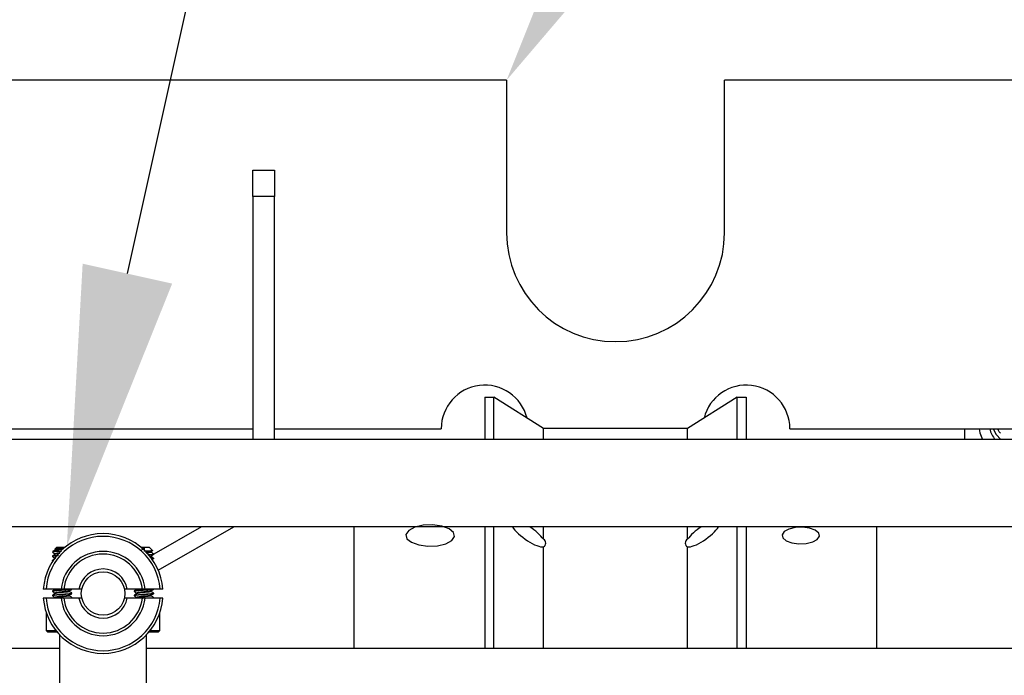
# Model space of a CAD drawing. Header units: inches. Extents: x 0.1 to 43.9, y 0.1 to 33.9.
# Tile 8 of 48: x 7.1 to 8.5, y 11.7 to 12.6. Entities that reach past the tile are written whole.
import ezdxf
from ezdxf import colors
from ezdxf.entities.mleader import LeaderData, LeaderLine
from ezdxf.math import Vec2, Vec3

# ---------------------------------------------------------------- set-up
doc = ezdxf.new("R2010")
doc.units = ezdxf.units.IN
doc.header["$MEASUREMENT"] = 0

msp = doc.modelspace()

# ---------------------------------------------------------------- linework, layer by layer
at = {"color": 7, "linetype": 'Continuous', "lineweight": 25}
for p, q in [((7.8062, 12.5564), (6.6187, 12.5564)), ((7.8062, 12.5564), (7.8062, 12.3376)), ((8.1187, 12.3376), (8.1187, 12.5564)), ((9.3062, 12.5564), (8.1187, 12.5564)), ((7.4423, 12.4271), (7.4735, 12.4271)), ((7.4423, 12.3896), (7.4423, 12.4271)), ((7.4735, 12.4271), (7.4735, 12.3896)), ((7.4735, 12.3896), (7.4423, 12.3896)), ((7.4423, 12.3896), (7.4423, 12.0408)), ((7.4735, 12.0408), (7.4735, 12.3896)), ((7.7748, 12.1015), (7.7748, 12.0408)), ((7.7748, 12.1015), (7.7878, 12.1015)), ((7.7878, 12.0408), (7.7878, 12.1015)), ((7.8591, 12.0566), (7.7878, 12.1015)), ((8.1368, 12.1015), (8.0656, 12.0566)), ((8.1368, 12.0408), (8.1368, 12.1015)), ((8.1368, 12.1015), (8.1498, 12.1015)), ((8.1498, 12.1015), (8.1498, 12.0408)), ((6.7124, 12.0564), (7.4423, 12.0564)), ((7.4735, 12.0564), (7.7124, 12.0564)), ((7.8591, 12.0408), (7.8591, 12.0566)), ((8.0656, 12.0566), (7.8591, 12.0566)), ((8.0656, 12.0408), (8.0656, 12.0566)), ((8.2124, 12.0564), (8.9423, 12.0564)), ((8.4626, 12.0564), (8.4626, 12.0408)), ((13.4098, 12.0408), (5.2223, 12.0408)), ((13.4098, 11.9158), (5.4723, 11.9158)), ((7.3685, 11.9158), (7.3001, 11.8762)), ((7.3067, 11.8532), (7.415, 11.9158)), ((7.5873, 11.9158), (7.5873, 11.7412)), ((7.7748, 11.9158), (7.7748, 11.7412)), ((7.7878, 11.7412), (7.7878, 11.9158)), ((7.8591, 11.8977), (7.8591, 11.9158)), ((8.0656, 11.8977), (8.0656, 11.9158)), ((8.1368, 11.7412), (8.1368, 11.9158)), ((8.1498, 11.9158), (8.1498, 11.7412)), ((8.3373, 11.7412), (8.3373, 11.9158)), ((7.1589, 11.88), (7.1549, 11.88)), ((7.1611, 11.8862), (7.1584, 11.8834)), ((7.1589, 11.8768), (7.1589, 11.8761)), ((7.1611, 11.8862), (7.1689, 11.8862)), ((7.1703, 11.884), (7.1629, 11.884)), ((7.1689, 11.8862), (7.1728, 11.8862)), ((7.2821, 11.8862), (7.2861, 11.8862)), ((7.2875, 11.884), (7.2847, 11.884)), ((7.2861, 11.8862), (7.2938, 11.8862)), ((7.2985, 11.8815), (7.2938, 11.8862)), ((7.296, 11.8792), (7.296, 11.8799)), ((7.3001, 11.8761), (7.3001, 11.8768)), ((7.8591, 11.7412), (7.8591, 11.8867)), ((8.0656, 11.7412), (8.0656, 11.8867)), ((7.1549, 11.8737), (7.1549, 11.8729)), ((7.1549, 11.8675), (7.1552, 11.8676)), ((7.1549, 11.8675), (7.1549, 11.8667)), ((7.1549, 11.866), (7.1549, 11.8659)), ((7.296, 11.8729), (7.296, 11.8736)), ((7.3001, 11.8698), (7.3001, 11.8706)), ((7.3001, 11.8659), (7.3001, 11.866)), ((7.1673, 11.8263), (7.1457, 11.8263)), ((7.1549, 11.8237), (7.1549, 11.8229)), ((7.1589, 11.8263), (7.1589, 11.8261)), ((7.1589, 11.8206), (7.1589, 11.8199)), ((7.1929, 11.8263), (7.1711, 11.8263)), ((7.1788, 11.8229), (7.1788, 11.8236)), ((7.1829, 11.8261), (7.1829, 11.8263)), ((7.1829, 11.8198), (7.1829, 11.8206)), ((7.2838, 11.8263), (7.262, 11.8263)), ((7.2721, 11.8237), (7.2721, 11.8229)), ((7.2761, 11.8263), (7.2761, 11.8261)), ((7.2761, 11.8206), (7.2761, 11.8199)), ((7.3092, 11.8263), (7.2876, 11.8263)), ((7.296, 11.8229), (7.296, 11.8236)), ((7.3001, 11.8261), (7.3001, 11.8263)), ((7.3001, 11.8198), (7.3001, 11.8206)), ((7.1457, 11.8135), (7.1673, 11.8135)), ((7.1549, 11.8175), (7.1549, 11.8167)), ((7.1591, 11.8137), (7.1586, 11.8135)), ((7.1589, 11.8143), (7.1589, 11.8136)), ((7.1711, 11.8135), (7.1929, 11.8135)), ((7.1788, 11.8167), (7.1788, 11.8174)), ((7.1829, 11.8136), (7.1829, 11.8143)), ((7.262, 11.8135), (7.2838, 11.8135)), ((7.2721, 11.8175), (7.2721, 11.8167)), ((7.2763, 11.8137), (7.2758, 11.8135)), ((7.2761, 11.8143), (7.2761, 11.8136)), ((7.2876, 11.8135), (7.3092, 11.8135)), ((7.296, 11.8167), (7.296, 11.8174)), ((7.3001, 11.8136), (7.3001, 11.8143)), ((7.146, 11.7925), (7.146, 11.767)), ((7.146, 11.7925), (7.146, 11.7925)), ((7.3089, 11.767), (7.3089, 11.7925)), ((7.3089, 11.7925), (7.3089, 11.7925)), ((7.146, 11.767), (7.1485, 11.7645)), ((7.146, 11.767), (7.1598, 11.767)), ((7.1621, 11.7645), (7.1485, 11.7645)), ((7.3064, 11.7645), (7.2928, 11.7645)), ((7.2952, 11.767), (7.3089, 11.767)), ((7.3064, 11.7645), (7.3089, 11.767)), ((7.165, 11.7609), (7.165, 11.5999)), ((7.29, 11.5999), (7.29, 11.7609)), ((7.165, 11.7412), (5.79, 11.7412)), ((8.665, 11.7412), (7.29, 11.7412))]:
    msp.add_line(p, q, dxfattribs=at)
at = {"color": 7, "linetype": 'Continuous', "lineweight": 25, "flags": 128}
for points in [[(8.4837, 12.0564), (8.4849, 12.0505), (8.4888, 12.0408)], [(8.5041, 12.0564), (8.508, 12.0481), (8.5147, 12.0408)]]:
    msp.add_lwpolyline(points, dxfattribs=at)
at = {"color": 7, "linetype": 'Continuous', "flags": 128}
for points in [[(7.7069, 11.8884), (7.7189, 11.8913), (7.7276, 11.8959), (7.7315, 11.9016), (7.7302, 11.9076), (7.7237, 11.9129), (7.7131, 11.9167), (7.7, 11.9184), (7.6865, 11.9178), (7.6744, 11.9149), (7.6658, 11.9103), (7.6619, 11.9046), (7.6632, 11.8986), (7.6697, 11.8934), (7.6803, 11.8896), (7.6933, 11.8878), (7.7069, 11.8884)], [(8.2358, 11.8918), (8.2451, 11.894), (8.2517, 11.8976), (8.2548, 11.902), (8.2537, 11.9066), (8.2487, 11.9106), (8.2406, 11.9135), (8.2305, 11.9149), (8.2201, 11.9144), (8.2108, 11.9122), (8.2042, 11.9087), (8.2011, 11.9042), (8.2022, 11.8997), (8.2072, 11.8956), (8.2153, 11.8927), (8.2254, 11.8914), (8.2358, 11.8918)]]:
    msp.add_lwpolyline(points, dxfattribs=at)
at = {"color": 7, "linetype": 'Continuous', "lineweight": 25}
msp.add_circle((7.2275, 11.8199), 0.0312, dxfattribs=at)
for centre, radius, start, end in [((7.9624, 12.3376), 0.1563, 180, 0), ((7.7749, 12.0564), 0.0625, 13.8458, 180), ((8.1499, 12.0564), 0.0625, 0, 165.9776), ((8.5331, 12.064), 0.035, 192.5832, 221.6276), ((7.2275, 11.8199), 0.0859, 4.3012, 175.6988), ((7.2275, 11.8199), 0.082, 4.5065, 175.4935), ((7.856, 11.8922), 0.0063, 298.9269, 61.0731), ((8.0686, 11.8922), 0.0063, 118.9276, 241.0724), ((7.2275, 11.8199), 0.0605, 6.1187, 173.8813), ((7.2275, 11.8199), 0.0567, 6.525, 173.475), ((7.2275, 11.8199), 0.0352, 10.564, 169.436), ((7.2275, 11.8199), 0.0859, 184.3012, 355.6988), ((7.2275, 11.8199), 0.082, 184.5065, 355.4935), ((7.2275, 11.8199), 0.0605, 186.1187, 353.8813), ((7.2275, 11.8199), 0.0567, 186.525, 353.475), ((7.2275, 11.8199), 0.0352, 190.564, 349.436)]:
    msp.add_arc(centre, radius, start, end, dxfattribs=at)
for centre, major_axis, start_param, end_param in [((7.8373, 11.9059), (-0.0245, 0.0178), 0.641998, 2.832289), ((7.8373, 11.9059), (-0.0245, 0.0178), 3.880901, 4.856516), ((8.0873, 11.9059), (-0.0245, -0.0178), 4.568262, 5.543877), ((8.0873, 11.9059), (-0.0245, -0.0178), 0.309303, 2.499594)]:
    msp.add_ellipse(centre, major_axis=major_axis, ratio=0.300603, start_param=start_param, end_param=end_param, dxfattribs=at)
for points, knots in [([(8.5145, 12.0498), (8.5138, 12.0504), (8.5117, 12.0521), (8.5112, 12.0547), (8.5109, 12.0564)], [0, 0, 0, 0, 0.371416, 1, 1, 1, 1]), ([(7.1589, 11.88), (7.1578, 11.8798), (7.1556, 11.8795), (7.1545, 11.8793), (7.1551, 11.8791), (7.1552, 11.8791)], [0, 0, 0, 0, 0.438555, 0.865413, 1, 1, 1, 1]), ([(7.1549, 11.8737), (7.1551, 11.8738), (7.1555, 11.8741), (7.1588, 11.8745), (7.1618, 11.8747), (7.1636, 11.8749), (7.1636, 11.8749)], [0, 0, 0, 0, 0.329213, 0.667168, 0.991666, 1, 1, 1, 1]), ([(7.1591, 11.8825), (7.1584, 11.8821), (7.157, 11.8813), (7.1557, 11.8805), (7.155, 11.8801)], [0, 0, 0, 0, 0.499418, 1, 1, 1, 1]), ([(7.155, 11.8791), (7.1557, 11.8787), (7.157, 11.8779), (7.1584, 11.8771), (7.1591, 11.8767)], [0, 0, 0, 0, 0.500623, 1, 1, 1, 1]), ([(7.1591, 11.8762), (7.1584, 11.8758), (7.157, 11.875), (7.1557, 11.8742), (7.155, 11.8738)], [0, 0, 0, 0, 0.499418, 1, 1, 1, 1]), ([(7.1554, 11.8803), (7.1557, 11.8804), (7.1563, 11.8808), (7.1588, 11.8815), (7.1622, 11.8823), (7.166, 11.883), (7.1687, 11.8836), (7.1701, 11.884), (7.1703, 11.884)], [0, 0, 0, 0, 0.12988, 0.354396, 0.578839, 0.767285, 0.956104, 1, 1, 1, 1]), ([(7.1629, 11.884), (7.1622, 11.884), (7.1605, 11.8838), (7.1588, 11.8836), (7.1585, 11.8835), (7.1584, 11.8834)], [0, 0, 0, 0, 0.300682, 0.660656, 1, 1, 1, 1]), ([(7.1662, 11.8781), (7.166, 11.8781), (7.1648, 11.878), (7.1634, 11.8778), (7.1612, 11.8775), (7.1595, 11.8772), (7.1587, 11.8769), (7.1591, 11.8767), (7.1592, 11.8767)], [0, 0, 0, 0, 0.035779, 0.252105, 0.350634, 0.626766, 0.895738, 1, 1, 1, 1]), ([(7.168, 11.8804), (7.1671, 11.8804), (7.1646, 11.8802), (7.1614, 11.8801), (7.1596, 11.88), (7.1589, 11.88)], [0, 0, 0, 0, 0.280499, 0.731253, 1, 1, 1, 1]), ([(7.1703, 11.884), (7.1698, 11.884), (7.1681, 11.8838), (7.165, 11.8835), (7.1617, 11.8831), (7.1596, 11.8827), (7.1593, 11.8825), (7.1592, 11.8825)], [0, 0, 0, 0, 0.094923, 0.348431, 0.593924, 0.849662, 1, 1, 1, 1]), ([(7.1655, 11.8773), (7.1654, 11.8772), (7.1639, 11.8771), (7.1617, 11.8769), (7.1596, 11.8765), (7.1593, 11.8763), (7.1592, 11.8762)], [0, 0, 0, 0, 0.046244, 0.405593, 0.77994, 1, 1, 1, 1]), ([(7.2875, 11.884), (7.287, 11.884), (7.2854, 11.8838), (7.2838, 11.8836), (7.2827, 11.8835)], [0, 0, 0, 0, 0.297829, 1, 1, 1, 1]), ([(7.2832, 11.883), (7.2844, 11.8833), (7.2859, 11.8836), (7.2873, 11.884), (7.2875, 11.884)], [0, 0, 0, 0, 0.809133, 1, 1, 1, 1]), ([(7.2984, 11.8814), (7.2985, 11.8814), (7.2986, 11.8813), (7.2974, 11.8811), (7.2949, 11.8809), (7.2912, 11.8807), (7.2882, 11.8806), (7.2865, 11.8805), (7.2862, 11.8805)], [0, 0, 0, 0, 0.112303, 0.320579, 0.534073, 0.747515, 0.964937, 1, 1, 1, 1]), ([(7.2957, 11.8798), (7.2956, 11.8797), (7.2953, 11.8795), (7.2932, 11.8792), (7.2907, 11.8789), (7.2889, 11.8787), (7.2884, 11.8786)], [0, 0, 0, 0, 0.201998, 0.540561, 0.865563, 1, 1, 1, 1]), ([(7.2958, 11.8793), (7.2959, 11.8793), (7.2963, 11.8791), (7.2954, 11.8788), (7.2934, 11.8784), (7.2911, 11.8781), (7.2896, 11.878), (7.2892, 11.8779)], [0, 0, 0, 0, 0.083639, 0.369648, 0.663267, 0.893847, 1, 1, 1, 1]), ([(7.2918, 11.8757), (7.2932, 11.8758), (7.2963, 11.876), (7.2994, 11.8765), (7.2998, 11.8767), (7.3001, 11.8768)], [0, 0, 0, 0, 0.310744, 0.659888, 1, 1, 1, 1]), ([(7.3001, 11.8761), (7.2998, 11.8759), (7.2994, 11.8757), (7.2965, 11.8753), (7.2938, 11.8751), (7.2926, 11.875)], [0, 0, 0, 0, 0.362902, 0.735443, 1, 1, 1, 1]), ([(7.2959, 11.8798), (7.2965, 11.8802), (7.2974, 11.8807), (7.2983, 11.8812), (7.2985, 11.8813)], [0, 0, 0, 0, 0.782079, 1, 1, 1, 1]), ([(7.3, 11.8769), (7.2993, 11.8773), (7.298, 11.8781), (7.2966, 11.8789), (7.2959, 11.8793)], [0, 0, 0, 0, 0.500621, 1, 1, 1, 1]), ([(7.2959, 11.8735), (7.2965, 11.8739), (7.2979, 11.8747), (7.2993, 11.8755), (7.3, 11.8759)], [0, 0, 0, 0, 0.499377, 1, 1, 1, 1]), ([(7.1629, 11.874), (7.1615, 11.8739), (7.1601, 11.8738), (7.1576, 11.8736), (7.1557, 11.8733), (7.1545, 11.873), (7.1551, 11.8728), (7.1552, 11.8728)], [0, 0, 0, 0, 0.270585, 0.281626, 0.596673, 0.903316, 1, 1, 1, 1]), ([(7.155, 11.8728), (7.1557, 11.8724), (7.157, 11.8716), (7.1584, 11.8708), (7.1591, 11.8704)], [0, 0, 0, 0, 0.500623, 1, 1, 1, 1]), ([(7.1591, 11.87), (7.1584, 11.8696), (7.157, 11.8688), (7.1557, 11.868), (7.155, 11.8676)], [0, 0, 0, 0, 0.4994489, 1, 1, 1, 1]), ([(7.3, 11.8707), (7.2993, 11.8711), (7.298, 11.8719), (7.2966, 11.8727), (7.2959, 11.8731)], [0, 0, 0, 0, 0.500621, 1, 1, 1, 1]), ([(7.2967, 11.8699), (7.2976, 11.87), (7.2996, 11.8702), (7.2999, 11.8705), (7.3001, 11.8706)], [0, 0, 0, 0, 0.438301, 1, 1, 1, 1]), ([(7.2975, 11.8682), (7.2976, 11.8683), (7.2985, 11.8688), (7.2993, 11.8693), (7.3, 11.8697)], [0, 0, 0, 0, 0.174316, 1, 1, 1, 1]), ([(7.1457, 11.8263), (7.1452, 11.8263), (7.1444, 11.8263), (7.1432, 11.8263), (7.1423, 11.8263), (7.1418, 11.8263), (7.1418, 11.8263), (7.1418, 11.8263)], [0, 0, 0, 0, 0.2155091, 0.4309962, 0.6462335, 0.8607965, 1, 1, 1, 1]), ([(7.1825, 11.8259), (7.1824, 11.8258), (7.182, 11.8256), (7.179, 11.8252), (7.1744, 11.8249), (7.1689, 11.8245), (7.1634, 11.8241), (7.1602, 11.8238), (7.1576, 11.8236), (7.1557, 11.8233), (7.1545, 11.823), (7.1551, 11.8228), (7.1552, 11.8228)], [0, 0, 0, 0, 0.0856465, 0.2130055, 0.3352944, 0.4615347, 0.5877734, 0.7100619, 0.7144508, 0.8396801, 0.9615687, 1, 1, 1, 1]), ([(7.1825, 11.8197), (7.1824, 11.8196), (7.182, 11.8194), (7.179, 11.819), (7.1744, 11.8186), (7.1689, 11.8182), (7.1634, 11.8178), (7.1602, 11.8176), (7.1576, 11.8173), (7.1557, 11.817), (7.1545, 11.8168), (7.1551, 11.8166), (7.1552, 11.8166)], [0, 0, 0, 0, 0.0856465, 0.2130055, 0.3352944, 0.4615347, 0.5877734, 0.7100619, 0.7144508, 0.8396801, 0.9615687, 1, 1, 1, 1]), ([(7.1549, 11.8237), (7.1551, 11.8238), (7.1555, 11.8241), (7.1587, 11.8245), (7.1634, 11.8249), (7.1689, 11.8253), (7.1743, 11.8257), (7.1788, 11.826), (7.1804, 11.8262), (7.1811, 11.8263)], [0, 0, 0, 0, 0.1469546, 0.2978108, 0.4426616, 0.5921908, 0.7417221, 0.8865723, 1, 1, 1, 1]), ([(7.1549, 11.8175), (7.1551, 11.8176), (7.1555, 11.8178), (7.1587, 11.8183), (7.1634, 11.8186), (7.1689, 11.819), (7.1744, 11.8194), (7.1791, 11.8198), (7.182, 11.8202), (7.1832, 11.8205), (7.1827, 11.8206), (7.1826, 11.8207)], [0, 0, 0, 0, 0.120764, 0.244734, 0.363769, 0.486649, 0.60953, 0.728565, 0.852535, 0.973299, 1, 1, 1, 1]), ([(7.1591, 11.8262), (7.1584, 11.8258), (7.157, 11.825), (7.1557, 11.8242), (7.155, 11.8238)], [0, 0, 0, 0, 0.499433, 1, 1, 1, 1]), ([(7.155, 11.8228), (7.1557, 11.8224), (7.157, 11.8216), (7.1584, 11.8208), (7.1591, 11.8204)], [0, 0, 0, 0, 0.500623, 1, 1, 1, 1]), ([(7.1591, 11.82), (7.1584, 11.8196), (7.157, 11.8188), (7.1557, 11.818), (7.155, 11.8176)], [0, 0, 0, 0, 0.499433, 1, 1, 1, 1]), ([(7.1785, 11.8236), (7.1784, 11.8235), (7.1781, 11.8233), (7.1761, 11.8229), (7.1728, 11.8226), (7.1691, 11.8222), (7.1657, 11.8218), (7.1634, 11.8216), (7.1612, 11.8213), (7.1595, 11.821), (7.1587, 11.8207), (7.1591, 11.8205), (7.1592, 11.8204)], [0, 0, 0, 0, 0.075946, 0.203236, 0.325428, 0.451611, 0.555517, 0.655238, 0.700657, 0.827949, 0.951938, 1, 1, 1, 1]), ([(7.1786, 11.823), (7.1787, 11.823), (7.1791, 11.8228), (7.1782, 11.8226), (7.1762, 11.8221), (7.1734, 11.8218), (7.1709, 11.8216), (7.1681, 11.8213), (7.165, 11.821), (7.1617, 11.8206), (7.1596, 11.8202), (7.1593, 11.82), (7.1592, 11.82)], [0, 0, 0, 0, 0.036733, 0.162343, 0.291298, 0.392565, 0.495755, 0.543619, 0.671448, 0.795238, 0.924193, 1, 1, 1, 1]), ([(7.1711, 11.8263), (7.1711, 11.8263), (7.1711, 11.8263), (7.1708, 11.8263), (7.1704, 11.8263), (7.1698, 11.8263), (7.1691, 11.8263), (7.1685, 11.8263), (7.168, 11.8263), (7.1676, 11.8263), (7.1674, 11.8263), (7.1674, 11.8263), (7.1673, 11.8263)], [0, 0, 0, 0, 0.086881, 0.1932, 0.299952, 0.407267, 0.515225, 0.623527, 0.731717, 0.800021, 0.906641, 1, 1, 1, 1]), ([(7.1787, 11.8235), (7.1794, 11.8239), (7.1807, 11.8247), (7.1821, 11.8255), (7.1828, 11.8259)], [0, 0, 0, 0, 0.4993841, 1, 1, 1, 1]), ([(7.1828, 11.8207), (7.1821, 11.8211), (7.1808, 11.8219), (7.1794, 11.8227), (7.1787, 11.823)], [0, 0, 0, 0, 0.500592, 1, 1, 1, 1]), ([(7.1787, 11.8173), (7.1794, 11.8177), (7.1807, 11.8185), (7.1821, 11.8193), (7.1828, 11.8197)], [0, 0, 0, 0, 0.4993841, 1, 1, 1, 1]), ([(7.1969, 11.8263), (7.1968, 11.8263), (7.1968, 11.8263), (7.1961, 11.8263), (7.1951, 11.8263), (7.194, 11.8263), (7.1932, 11.8263), (7.1929, 11.8263)], [0, 0, 0, 0, 0.209304, 0.418623, 0.630067, 0.845709, 1, 1, 1, 1]), ([(7.262, 11.8263), (7.2616, 11.8263), (7.2607, 11.8263), (7.2595, 11.8263), (7.2586, 11.8263), (7.2581, 11.8263), (7.2581, 11.8263), (7.258, 11.8263)], [0, 0, 0, 0, 0.21974, 0.439505, 0.65792, 0.872323, 1, 1, 1, 1]), ([(7.2721, 11.8237), (7.2723, 11.8238), (7.2727, 11.8241), (7.2759, 11.8245), (7.2806, 11.8249), (7.2861, 11.8253), (7.2915, 11.8257), (7.296, 11.826), (7.2975, 11.8262), (7.2982, 11.8263)], [0, 0, 0, 0, 0.146955, 0.297811, 0.442662, 0.592191, 0.741722, 0.886571, 1, 1, 1, 1]), ([(7.3001, 11.8261), (7.2999, 11.8259), (7.2994, 11.8257), (7.2962, 11.8252), (7.2916, 11.8249), (7.2861, 11.8245), (7.2806, 11.8241), (7.2774, 11.8238), (7.2748, 11.8236), (7.2727, 11.8233), (7.2723, 11.823), (7.2721, 11.8229)], [0, 0, 0, 0, 0.124067, 0.251428, 0.373717, 0.499959, 0.6262, 0.74849, 0.752879, 0.87811, 1, 1, 1, 1]), ([(7.2721, 11.8175), (7.2723, 11.8176), (7.2727, 11.8178), (7.2759, 11.8183), (7.2806, 11.8186), (7.2861, 11.819), (7.2916, 11.8194), (7.2962, 11.8198), (7.2994, 11.8202), (7.2999, 11.8205), (7.3001, 11.8206)], [0, 0, 0, 0, 0.124077, 0.2514481, 0.3737488, 0.4999997, 0.6262516, 0.7485509, 0.875923, 1, 1, 1, 1]), ([(7.3001, 11.8198), (7.2999, 11.8197), (7.2994, 11.8194), (7.2962, 11.819), (7.2916, 11.8186), (7.2861, 11.8182), (7.2806, 11.8178), (7.2774, 11.8176), (7.2748, 11.8173), (7.2727, 11.817), (7.2723, 11.8168), (7.2721, 11.8167)], [0, 0, 0, 0, 0.124067, 0.251428, 0.373717, 0.499959, 0.6262, 0.74849, 0.752879, 0.87811, 1, 1, 1, 1]), ([(7.2763, 11.8262), (7.2756, 11.8258), (7.2742, 11.825), (7.2729, 11.8242), (7.2722, 11.8238)], [0, 0, 0, 0, 0.499427, 1, 1, 1, 1]), ([(7.2722, 11.8228), (7.2728, 11.8224), (7.2742, 11.8216), (7.2756, 11.8208), (7.2763, 11.8204)], [0, 0, 0, 0, 0.500623, 1, 1, 1, 1]), ([(7.2763, 11.82), (7.2756, 11.8196), (7.2742, 11.8188), (7.2729, 11.818), (7.2722, 11.8176)], [0, 0, 0, 0, 0.499427, 1, 1, 1, 1]), ([(7.2957, 11.8236), (7.2956, 11.8235), (7.2953, 11.8233), (7.2932, 11.8229), (7.29, 11.8226), (7.2863, 11.8222), (7.2829, 11.8218), (7.2805, 11.8216), (7.2784, 11.8213), (7.2767, 11.821), (7.2759, 11.8207), (7.2763, 11.8205), (7.2764, 11.8204)], [0, 0, 0, 0, 0.075946, 0.203235, 0.325427, 0.45161, 0.555516, 0.655237, 0.700656, 0.827948, 0.951938, 1, 1, 1, 1]), ([(7.2958, 11.823), (7.2959, 11.823), (7.2963, 11.8228), (7.2954, 11.8226), (7.2934, 11.8221), (7.2906, 11.8218), (7.2881, 11.8216), (7.2852, 11.8213), (7.2821, 11.821), (7.2789, 11.8206), (7.2768, 11.8202), (7.2765, 11.82), (7.2764, 11.82)], [0, 0, 0, 0, 0.0367331, 0.1623433, 0.2912975, 0.3925648, 0.4957544, 0.5436181, 0.6714481, 0.795238, 0.9241925, 1, 1, 1, 1]), ([(7.2876, 11.8263), (7.2876, 11.8263), (7.2876, 11.8263), (7.2874, 11.8263), (7.2869, 11.8263), (7.2864, 11.8263), (7.2858, 11.8263), (7.2851, 11.8263), (7.2845, 11.8263), (7.2842, 11.8263), (7.2839, 11.8263), (7.2838, 11.8263), (7.2838, 11.8263), (7.2838, 11.8263)], [0, 0, 0, 0, 0.063239, 0.169598, 0.276247, 0.383398, 0.491157, 0.599363, 0.707644, 0.815603, 0.883379, 0.989827, 1, 1, 1, 1]), ([(7.2959, 11.8235), (7.2965, 11.8239), (7.2979, 11.8247), (7.2993, 11.8255), (7.3, 11.8259)], [0, 0, 0, 0, 0.499377, 1, 1, 1, 1]), ([(7.3, 11.8207), (7.2993, 11.8211), (7.298, 11.8219), (7.2966, 11.8227), (7.2959, 11.823)], [0, 0, 0, 0, 0.500605, 1, 1, 1, 1]), ([(7.2959, 11.8173), (7.2965, 11.8177), (7.2979, 11.8185), (7.2993, 11.8193), (7.3, 11.8197)], [0, 0, 0, 0, 0.499377, 1, 1, 1, 1]), ([(7.3132, 11.8263), (7.3131, 11.8263), (7.313, 11.8263), (7.3124, 11.8263), (7.3114, 11.8263), (7.3103, 11.8263), (7.3095, 11.8263), (7.3092, 11.8263)], [0, 0, 0, 0, 0.213899, 0.427787, 0.642014, 0.856732, 1, 1, 1, 1]), ([(7.1418, 11.8135), (7.1418, 11.8135), (7.1419, 11.8135), (7.1426, 11.8135), (7.1436, 11.8135), (7.1447, 11.8135), (7.1454, 11.8135), (7.1457, 11.8135)], [0, 0, 0, 0, 0.213898, 0.42779, 0.642016, 0.856732, 1, 1, 1, 1]), ([(7.155, 11.8166), (7.1557, 11.8162), (7.157, 11.8154), (7.1584, 11.8146), (7.1591, 11.8142)], [0, 0, 0, 0, 0.500623, 1, 1, 1, 1]), ([(7.1785, 11.8173), (7.1784, 11.8172), (7.1781, 11.817), (7.1761, 11.8167), (7.1728, 11.8163), (7.1691, 11.8159), (7.1657, 11.8156), (7.1634, 11.8153), (7.1612, 11.815), (7.1595, 11.8147), (7.1587, 11.8144), (7.1591, 11.8142), (7.1592, 11.8142)], [0, 0, 0, 0, 0.075946, 0.203237, 0.325428, 0.451611, 0.555517, 0.655238, 0.700657, 0.827949, 0.951938, 1, 1, 1, 1]), ([(7.1786, 11.8168), (7.1787, 11.8167), (7.1791, 11.8166), (7.1782, 11.8163), (7.1762, 11.8159), (7.1734, 11.8156), (7.1709, 11.8153), (7.1681, 11.815), (7.165, 11.8147), (7.1617, 11.8144), (7.1596, 11.814), (7.1593, 11.8138), (7.1592, 11.8137)], [0, 0, 0, 0, 0.036733, 0.162344, 0.291298, 0.392565, 0.495755, 0.543618, 0.671448, 0.795238, 0.924193, 1, 1, 1, 1]), ([(7.1673, 11.8135), (7.1673, 11.8135), (7.1674, 11.8135), (7.1675, 11.8135), (7.1677, 11.8135), (7.1681, 11.8135), (7.1687, 11.8135), (7.1694, 11.8135), (7.17, 11.8135), (7.1705, 11.8135), (7.1709, 11.8135), (7.1711, 11.8135), (7.1711, 11.8135), (7.1711, 11.8135)], [0, 0, 0, 0, 0.028047, 0.134453, 0.200173, 0.307677, 0.415176, 0.523079, 0.631365, 0.739555, 0.847383, 0.954513, 1, 1, 1, 1]), ([(7.1778, 11.8135), (7.1781, 11.8135), (7.18, 11.8136), (7.182, 11.814), (7.1832, 11.8142), (7.1827, 11.8144), (7.1826, 11.8144)], [0, 0, 0, 0, 0.087644, 0.504336, 0.910251, 1, 1, 1, 1]), ([(7.1828, 11.8144), (7.1821, 11.8148), (7.1808, 11.8156), (7.1794, 11.8164), (7.1787, 11.8168)], [0, 0, 0, 0, 0.500592, 1, 1, 1, 1]), ([(7.1929, 11.8135), (7.1934, 11.8135), (7.1943, 11.8135), (7.1955, 11.8135), (7.1964, 11.8135), (7.1968, 11.8135), (7.1969, 11.8135), (7.1969, 11.8135)], [0, 0, 0, 0, 0.21974, 0.439505, 0.657921, 0.872324, 1, 1, 1, 1]), ([(7.258, 11.8135), (7.2581, 11.8135), (7.2582, 11.8135), (7.2588, 11.8135), (7.2598, 11.8135), (7.2609, 11.8135), (7.2617, 11.8135), (7.262, 11.8135)], [0, 0, 0, 0, 0.209306, 0.418624, 0.630068, 0.845697, 1, 1, 1, 1]), ([(7.2722, 11.8166), (7.2728, 11.8162), (7.2742, 11.8154), (7.2756, 11.8146), (7.2763, 11.8142)], [0, 0, 0, 0, 0.500623, 1, 1, 1, 1]), ([(7.2957, 11.8173), (7.2956, 11.8172), (7.2953, 11.817), (7.2932, 11.8167), (7.29, 11.8163), (7.2863, 11.8159), (7.2829, 11.8156), (7.2805, 11.8153), (7.2784, 11.815), (7.2767, 11.8147), (7.2759, 11.8144), (7.2763, 11.8142), (7.2764, 11.8142)], [0, 0, 0, 0, 0.075946, 0.203236, 0.325427, 0.45161, 0.555516, 0.655237, 0.700656, 0.827948, 0.951938, 1, 1, 1, 1]), ([(7.2958, 11.8168), (7.2959, 11.8167), (7.2963, 11.8166), (7.2954, 11.8163), (7.2934, 11.8159), (7.2906, 11.8156), (7.2881, 11.8153), (7.2852, 11.815), (7.2821, 11.8147), (7.2789, 11.8144), (7.2768, 11.814), (7.2765, 11.8138), (7.2764, 11.8137)], [0, 0, 0, 0, 0.036733, 0.162344, 0.291297, 0.392565, 0.495754, 0.543618, 0.671448, 0.795238, 0.924193, 1, 1, 1, 1]), ([(7.2838, 11.8135), (7.2838, 11.8135), (7.2838, 11.8135), (7.284, 11.8135), (7.2842, 11.8135), (7.2847, 11.8135), (7.2853, 11.8135), (7.286, 11.8135), (7.2866, 11.8135), (7.2871, 11.8135), (7.2875, 11.8135), (7.2876, 11.8135), (7.2876, 11.8135), (7.2876, 11.8135)], [0, 0, 0, 0, 0.0512223, 0.1169497, 0.2239503, 0.3310113, 0.4385592, 0.5466433, 0.6549554, 0.7630623, 0.8705733, 0.97755, 1, 1, 1, 1]), ([(7.2949, 11.8135), (7.2953, 11.8135), (7.2972, 11.8136), (7.2994, 11.814), (7.2998, 11.8142), (7.3001, 11.8143)], [0, 0, 0, 0, 0.096281, 0.554062, 1, 1, 1, 1]), ([(7.3, 11.8144), (7.2993, 11.8148), (7.298, 11.8156), (7.2966, 11.8164), (7.2959, 11.8168)], [0, 0, 0, 0, 0.500605, 1, 1, 1, 1]), ([(7.3092, 11.8135), (7.3097, 11.8135), (7.3106, 11.8135), (7.3117, 11.8135), (7.3126, 11.8135), (7.3131, 11.8135), (7.3131, 11.8135), (7.3132, 11.8135)], [0, 0, 0, 0, 0.21551, 0.430998, 0.646236, 0.860796, 1, 1, 1, 1])]:
    msp.add_open_spline(points, degree=3, knots=knots, dxfattribs=at)

# ---------------------------------------------------------------- leaders
ml = msp.add_multileader_mtext('Standard')
ml.set_content('McMASTER\\P6436K131\\PTYP~4 PCS.\\PPER MACHINE', color=256)
ml.set_leader_properties()
ml.build(insert=Vec2(0, 0))
ml.multileader.update_dxf_attribs({"dogleg_length": 0.2, "arrow_head_size": 0.4})
ctx = ml.context
ctx.base_point, ctx.char_height, ctx.arrow_head_size, ctx.landing_gap_size, ctx.plane_origin = Vec3(8.3908, 16.4541), 0.18, 0.4, 0.09, Vec3(7.1756, 11.8884)
notes = []
notes.append((ctx, [(0, (1, 1, 0), (8.1908, 16.4541), (1, 0), 0.2, [(0, [(7.1756, 11.8884)], 0, [])])]))
ctx.mtext.insert, ctx.mtext.flow_direction = Vec3(8.4808, 16.5441), 5
ml = msp.add_multileader_mtext('Standard')
ml.set_content('269-18-316', color=256)
ml.set_leader_properties()
ml.build(insert=Vec2(0, 0))
ml.multileader.update_dxf_attribs({"dogleg_length": 0.2, "arrow_head_size": 0.4})
ctx = ml.context
ctx.base_point, ctx.char_height, ctx.arrow_head_size, ctx.landing_gap_size, ctx.plane_origin = Vec3(9.5205, 15.068), 0.18, 0.4, 0.09, Vec3(7.8062, 12.5564)
notes.append((ctx, [(0, (1, 1, 0), (9.3205, 15.068), (1, 0), 0.2, [(0, [(7.8062, 12.5564)], 0, [])])]))
ctx.mtext.insert, ctx.mtext.flow_direction = Vec3(9.6105, 15.158), 5
for ctx, leaders in notes:
    for number, flags, end, landing, length, lines in leaders:
        leader = LeaderData()
        leader.index, (leader.has_last_leader_line, leader.has_dogleg_vector, leader.attachment_direction) = number, flags
        leader.last_leader_point, leader.dogleg_vector, leader.dogleg_length = Vec3(end), Vec3(landing), length
        for number, points, colour, breaks in lines:
            line = LeaderLine()
            line.index, line.vertices, line.color, line.breaks = number, Vec3.list(points), colors.encode_raw_color(colour), breaks
            leader.lines.append(line)
        ctx.leaders.append(leader)

doc.saveas('drawing.dxf')
